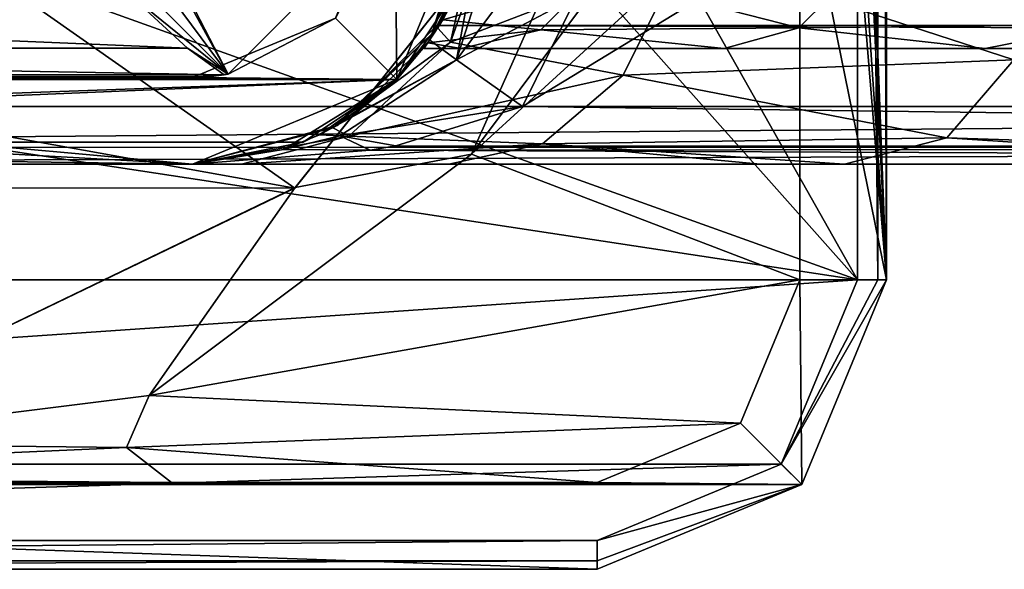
# Model space of a CAD drawing. Header units: millimetres. Extents: x -24 to 136, y -24 to 24.
# Tile 59 of 88: x 9.51 to 26.54, y -24.5 to -15. Entities that reach past the tile are written whole.
import ezdxf

# ---------------------------------------------------------------- set-up
doc = ezdxf.new("R2010")
doc.units = ezdxf.units.MM
doc.header["$LTSCALE"] = 101.851852
for name, color, linetype in [('24', 7, 'CONTINUOUS'), ('25', 7, 'CONTINUOUS'), ('31', 7, 'CONTINUOUS'), ('346', 7, 'CONTINUOUS'), ('355', 7, 'CONTINUOUS'), ('356', 7, 'CONTINUOUS'), ('357', 7, 'CONTINUOUS'), ('358', 7, 'CONTINUOUS'), ('359', 7, 'CONTINUOUS'), ('36', 7, 'CONTINUOUS'), ('360', 7, 'CONTINUOUS'), ('363', 7, 'CONTINUOUS'), ('365', 7, 'CONTINUOUS'), ('366', 7, 'CONTINUOUS'), ('376', 7, 'CONTINUOUS'), ('377', 7, 'CONTINUOUS'), ('378', 7, 'CONTINUOUS'), ('379', 7, 'CONTINUOUS'), ('380', 7, 'CONTINUOUS'), ('382', 7, 'CONTINUOUS'), ('4', 7, 'CONTINUOUS'), ('408', 7, 'CONTINUOUS'), ('423', 7, 'CONTINUOUS'), ('424', 7, 'CONTINUOUS'), ('427', 7, 'CONTINUOUS'), ('428', 7, 'CONTINUOUS'), ('429', 7, 'CONTINUOUS'), ('430', 7, 'CONTINUOUS'), ('433', 7, 'CONTINUOUS'), ('448', 7, 'CONTINUOUS'), ('452', 7, 'CONTINUOUS'), ('453', 7, 'CONTINUOUS'), ('454', 7, 'CONTINUOUS'), ('469', 7, 'CONTINUOUS'), ('470', 7, 'CONTINUOUS'), ('57', 7, 'CONTINUOUS'), ('58', 7, 'CONTINUOUS'), ('59', 7, 'CONTINUOUS'), ('8', 7, 'CONTINUOUS'), ('9', 7, 'CONTINUOUS')]:
    doc.layers.add(name, color=color, linetype=linetype)

msp = doc.modelspace()

# ---------------------------------------------------------------- linework, layer by layer
at = {"layer": '24', "linetype": 'CONTINUOUS'}
for points in [[(17.293, -13.925, 99), (16.742, -15.147, 99), (16.83, -15, 14), (17.293, -13.925, 99)], [(16.742, -15.147, 99), (14.929, -16.87, 99), (15, -16.83, 14), (16.742, -15.147, 99)], [(16.83, -15, 14), (16.742, -15.147, 99), (15, -16.83, 14), (16.83, -15, 14)], [(12.5, -17.5, 99), (12.5, -17.5, 14), (15, -16.83, 14), (12.5, -17.5, 99)], [(14.929, -16.87, 99), (12.5, -17.5, 99), (15, -16.83, 14), (14.929, -16.87, 99)]]:
    msp.add_3dface(points, dxfattribs=at)
at = {"layer": '25', "linetype": 'CONTINUOUS'}
for points in [[(16.963, -15.391, 105.206), (17.293, -13.925, 99), (17.933, -12.679, 104.268), (16.963, -15.391, 105.206)], [(16.963, -15.391, 105.206), (17.933, -12.679, 104.268), (21.002, -13.842, 111.124), (16.963, -15.391, 105.206)], [(27.599, -13.493, 114.278), (26.706, -15.698, 115.759), (21.002, -13.842, 111.124), (27.599, -13.493, 114.278)], [(16.742, -15.147, 99), (17.293, -13.925, 99), (16.963, -15.391, 105.206), (16.742, -15.147, 99)], [(16.963, -15.391, 105.206), (21.002, -13.842, 111.124), (19.948, -15.958, 112.385), (16.963, -15.391, 105.206)], [(21.002, -13.842, 111.124), (26.706, -15.698, 115.759), (19.948, -15.958, 112.385), (21.002, -13.842, 111.124)], [(14.929, -16.87, 99), (16.742, -15.147, 99), (16.963, -15.391, 105.206), (14.929, -16.87, 99)], [(15.205, -17.014, 106.519), (14.929, -16.87, 99), (16.963, -15.391, 105.206), (15.205, -17.014, 106.519)], [(15.205, -17.014, 106.519), (16.963, -15.391, 105.206), (19.948, -15.958, 112.385), (15.205, -17.014, 106.519)], [(26.706, -15.698, 115.759), (25.546, -17.042, 117.782), (19.948, -15.958, 112.385), (26.706, -15.698, 115.759)], [(26.706, -15.698, 115.759), (32.5, -17.269, 119.218), (25.546, -17.042, 117.782), (26.706, -15.698, 115.759)], [(15.205, -17.014, 106.519), (19.948, -15.958, 112.385), (18.551, -17.148, 114.076), (15.205, -17.014, 106.519)], [(19.948, -15.958, 112.385), (25.546, -17.042, 117.782), (18.551, -17.148, 114.076), (19.948, -15.958, 112.385)], [(12.5, -17.5, 99), (14.929, -16.87, 99), (15.205, -17.014, 106.519), (12.5, -17.5, 99)], [(13.349, -17.5, 108.563), (12.5, -17.5, 99), (15.205, -17.014, 106.519), (13.349, -17.5, 108.563)], [(13.349, -17.5, 108.563), (15.205, -17.014, 106.519), (18.551, -17.148, 114.076), (13.349, -17.5, 108.563)], [(16.936, -17.5, 116.087), (13.349, -17.5, 108.563), (18.551, -17.148, 114.076), (16.936, -17.5, 116.087)], [(22.32, -17.5, 119.56), (16.936, -17.5, 116.087), (18.551, -17.148, 114.076), (22.32, -17.5, 119.56)], [(25.546, -17.042, 117.782), (23.773, -17.5, 120.019), (18.551, -17.148, 114.076), (25.546, -17.042, 117.782)], [(23.773, -17.5, 120.019), (22.32, -17.5, 119.56), (18.551, -17.148, 114.076), (23.773, -17.5, 120.019)], [(32.5, -17.5, 121), (23.773, -17.5, 120.019), (25.546, -17.042, 117.782), (32.5, -17.5, 121)], [(32.5, -17.269, 119.218), (32.5, -17.5, 121), (25.546, -17.042, 117.782), (32.5, -17.269, 119.218)], [(16.936, -17.5, 116.087), (13.82, -17.5, 110.371), (13.349, -17.5, 108.563), (16.936, -17.5, 116.087)], [(22.32, -17.5, 119.56), (17.057, -17.5, 116.216), (16.936, -17.5, 116.087), (22.32, -17.5, 119.56)]]:
    msp.add_3dface(points, dxfattribs=at)
at = {"layer": '31', "linetype": 'CONTINUOUS'}
for points in [[(16.035, -16.036, 5), (17.117, -14.417, 5), (16.83, -15, 14), (16.035, -16.036, 5)], [(16.035, -16.036, 5), (16.83, -15, 14), (15, -16.83, 14), (16.035, -16.036, 5)], [(14.417, -17.118, 5), (16.035, -16.036, 5), (15, -16.83, 14), (14.417, -17.118, 5)], [(12.5, -17.5, 14), (14.417, -17.118, 5), (15, -16.83, 14), (12.5, -17.5, 14)], [(12.5, -17.5, 5), (14.417, -17.118, 5), (12.5, -17.5, 14), (12.5, -17.5, 5)]]:
    msp.add_3dface(points, dxfattribs=at)
at = {"layer": '346', "linetype": 'CONTINUOUS'}
for points in [[(24, -19.5, 5), (24, 19.5, 5), (15.306, -4.116, 5), (24, -19.5, 5)], [(13.715, -7.944, 5), (24, -19.5, 5), (15.306, -4.116, 5), (13.715, -7.944, 5)], [(7.912, -13.734, 5), (24, -19.5, 5), (13.715, -7.944, 5), (7.912, -13.734, 5)], [(-0.008, -15.85, 5), (24, -19.5, 5), (7.912, -13.734, 5), (-0.008, -15.85, 5)], [(-24, -19.5, 5), (24, -19.5, 5), (-0.008, -15.85, 5), (-24, -19.5, 5)], [(-22.682, -22.682, 5), (24, -19.5, 5), (-24, -19.5, 5), (-22.682, -22.682, 5)], [(22.682, -22.682, 5), (24, -19.5, 5), (-22.682, -22.682, 5), (22.682, -22.682, 5)], [(-19.5, -24, 5), (22.682, -22.682, 5), (-22.682, -22.682, 5), (-19.5, -24, 5)], [(19.5, -24, 5), (22.682, -22.682, 5), (-19.5, -24, 5), (19.5, -24, 5)]]:
    msp.add_3dface(points, dxfattribs=at)
at = {"layer": '355', "linetype": 'CONTINUOUS'}
for points in [[(19.5, -24, 5), (-19.5, -24, 5), (-19.5, -24.354, 4.854), (19.5, -24, 5)], [(19.5, -24, 5), (-19.5, -24.354, 4.854), (19.5, -24.354, 4.854), (19.5, -24, 5)], [(-19.5, -24.354, 4.854), (-19.5, -24.5, 4.5), (19.5, -24.354, 4.854), (-19.5, -24.354, 4.854)], [(-19.5, -24.5, 4.5), (19.5, -24.5, 4.5), (19.5, -24.354, 4.854), (-19.5, -24.5, 4.5)]]:
    msp.add_3dface(points, dxfattribs=at)
at = {"layer": '356', "linetype": 'CONTINUOUS'}
for points in [[(-19.5, -24.5, 4.5), (-19.5, -24.5), (19.5, -24.5), (-19.5, -24.5, 4.5)], [(19.5, -24.5, 4.5), (-19.5, -24.5, 4.5), (19.5, -24.5), (19.5, -24.5, 4.5)]]:
    msp.add_3dface(points, dxfattribs=at)
at = {"layer": '357', "linetype": 'CONTINUOUS'}
for points in [[(24.5, -19.5), (24.5, -19.5, 4.5), (23.036, -23.036, 4.5), (24.5, -19.5)], [(23.036, -23.035), (24.5, -19.5), (23.036, -23.036, 4.5), (23.036, -23.035)], [(19.5, -24.5, 4.5), (19.5, -24.5), (23.036, -23.035), (19.5, -24.5, 4.5)], [(19.5, -24.5, 4.5), (23.036, -23.035), (23.036, -23.036, 4.5), (19.5, -24.5, 4.5)]]:
    msp.add_3dface(points, dxfattribs=at)
at = {"layer": '358', "linetype": 'CONTINUOUS'}
for points in [[(24, -19.5, 5), (22.682, -22.682, 5), (24.354, -19.5, 4.854), (24, -19.5, 5)], [(24.5, -19.5, 4.5), (22.682, -22.682, 5), (23.036, -23.036, 4.5), (24.5, -19.5, 4.5)], [(22.682, -22.682, 5), (24.5, -19.5, 4.5), (24.354, -19.5, 4.854), (22.682, -22.682, 5)], [(22.682, -22.682, 5), (19.5, -24, 5), (23.036, -23.036, 4.5), (22.682, -22.682, 5)], [(19.5, -24, 5), (19.5, -24.354, 4.854), (23.036, -23.036, 4.5), (19.5, -24, 5)], [(19.5, -24.354, 4.854), (19.5, -24.5, 4.5), (23.036, -23.036, 4.5), (19.5, -24.354, 4.854)]]:
    msp.add_3dface(points, dxfattribs=at)
at = {"layer": '359', "linetype": 'CONTINUOUS'}
for points in [[(24, 19.5, 5), (24, -19.5, 5), (24.354, -19.5, 4.854), (24, 19.5, 5)], [(24, 19.5, 5), (24.354, -19.5, 4.854), (24.354, 19.5, 4.854), (24, 19.5, 5)], [(24.354, -19.5, 4.854), (24.5, -19.5, 4.5), (24.354, 19.5, 4.854), (24.354, -19.5, 4.854)], [(24.5, -19.5, 4.5), (24.5, 19.5, 4.5), (24.354, 19.5, 4.854), (24.5, -19.5, 4.5)]]:
    msp.add_3dface(points, dxfattribs=at)
at = {"layer": '36', "linetype": 'CONTINUOUS'}
for points in [[(28.325, -15.083, 118.784), (29.459, -13.888, 117.203), (24.04, -14.092, 116.194), (28.325, -15.083, 118.784)], [(16.828, -15.004, 111.818), (19.458, -14.236, 113.424), (17.282, -13.961, 110.231), (16.828, -15.004, 111.818)], [(19.458, -14.236, 113.424), (22.988, -15.142, 117.577), (24.04, -14.092, 116.194), (19.458, -14.236, 113.424)], [(22.988, -15.142, 117.577), (28.325, -15.083, 118.784), (24.04, -14.092, 116.194), (22.988, -15.142, 117.577)], [(18.527, -15.179, 114.654), (19.458, -14.236, 113.424), (16.828, -15.004, 111.818), (18.527, -15.179, 114.654)], [(19.458, -14.236, 113.424), (18.527, -15.179, 114.654), (22.988, -15.142, 117.577), (19.458, -14.236, 113.424)], [(16.571, -15.403, 113.633), (18.527, -15.179, 114.654), (16.828, -15.004, 111.818), (16.571, -15.403, 113.633)], [(18.527, -15.179, 114.654), (21.696, -15.5, 119.321), (22.988, -15.142, 117.577), (18.527, -15.179, 114.654)], [(21.696, -15.5, 119.321), (26.205, -15.5, 120.544), (22.988, -15.142, 117.577), (21.696, -15.5, 119.321)], [(26.205, -15.5, 120.544), (28.325, -15.083, 118.784), (22.988, -15.142, 117.577), (26.205, -15.5, 120.544)], [(26.205, -15.5, 120.544), (32.5, -15.5, 121), (28.325, -15.083, 118.784), (26.205, -15.5, 120.544)], [(17.144, -15.5, 116.309), (18.527, -15.179, 114.654), (16.571, -15.403, 113.633), (17.144, -15.5, 116.309)], [(18.527, -15.179, 114.654), (17.144, -15.5, 116.309), (21.696, -15.5, 119.321), (18.527, -15.179, 114.654)], [(16.5, -15.5, 115.584), (17.144, -15.5, 116.309), (16.571, -15.403, 113.633), (16.5, -15.5, 115.584)], [(21.809, -15.5, 119.367), (26.205, -15.5, 120.544), (21.696, -15.5, 119.321), (21.809, -15.5, 119.367)]]:
    msp.add_3dface(points, dxfattribs=at)
at = {"layer": '360', "linetype": 'CONTINUOUS'}
for points in [[(24.5, -19.5, 4.5), (24.5, -19.5), (24.5, 19.5), (24.5, -19.5, 4.5)], [(24.5, 19.5, 4.5), (24.5, -19.5, 4.5), (24.5, 19.5), (24.5, 19.5, 4.5)]]:
    msp.add_3dface(points, dxfattribs=at)
at = {"layer": '363', "linetype": 'CONTINUOUS'}
for points in [[(24.5, 19.5), (24.5, -19.5), (23, 19.5), (24.5, 19.5)], [(24.5, -19.5), (23, 12.135), (23, 19.5), (24.5, -19.5)], [(23, 12.135), (24.5, -19.5), (22.398, 11.36), (23, 12.135)], [(24.5, -19.5), (22.9, 0), (22.398, 11.36), (24.5, -19.5)], [(22.9, 0), (24.5, -19.5), (23, -12.135), (22.9, 0)], [(14.279, -17.903), (20.631, -9.939), (17.324, -17.324), (14.279, -17.903)], [(17.324, -17.324), (20.631, -9.939), (21.498, -11.751), (17.324, -17.324)], [(23, -12.135), (24.5, -19.5), (23, -19.5), (23, -12.135)], [(11.751, -21.498), (14.279, -17.903), (17.324, -17.324), (11.751, -21.498)], [(5.098, -22.325), (14.279, -17.903), (11.751, -21.498), (5.098, -22.325)], [(23, -19.5), (23.036, -23.035), (21.975, -21.975), (23, -19.5)], [(24.5, -19.5), (23.036, -23.035), (23, -19.5), (24.5, -19.5)], [(5.098, -22.325), (11.751, -21.498), (11.36, -22.398), (5.098, -22.325)], [(21.975, -21.975), (23.036, -23.035), (19.5, -23), (21.975, -21.975)], [(-0.004, -22.9), (5.098, -22.325), (11.36, -22.398), (-0.004, -22.9)], [(12.135, -23), (-0.004, -22.9), (11.36, -22.398), (12.135, -23)], [(-0.004, -22.9), (12.135, -23), (-12.135, -23), (-0.004, -22.9)], [(23.036, -23.035), (-23.035, -23.036), (-12.135, -23), (23.036, -23.035)], [(19.5, -24.5), (-23.035, -23.036), (23.036, -23.035), (19.5, -24.5)], [(-19.5, -24.5), (-23.035, -23.036), (19.5, -24.5), (-19.5, -24.5)], [(12.135, -23), (23.036, -23.035), (-12.135, -23), (12.135, -23)], [(19.5, -23), (23.036, -23.035), (12.135, -23), (19.5, -23)]]:
    msp.add_3dface(points, dxfattribs=at)
at = {"layer": '365', "linetype": 'CONTINUOUS'}
for points in [[(20.621, -9.958, 3.2), (14.268, -17.911, 3.2), (7.678, -13.292, 3.2), (20.621, -9.958, 3.2)], [(7.678, -13.292, 3.2), (14.268, -17.911, 3.2), (0, -15.35, 3.2), (7.678, -13.292, 3.2)], [(14.268, -17.911, 3.2), (-14.279, -17.903, 3.2), (0, -15.35, 3.2), (14.268, -17.911, 3.2)], [(5.1, -22.325, 3.2), (-14.279, -17.903, 3.2), (14.268, -17.911, 3.2), (5.1, -22.325, 3.2)]]:
    msp.add_3dface(points, dxfattribs=at)
at = {"layer": '366', "linetype": 'CONTINUOUS'}
for points in [[(14.279, -17.903), (14.268, -17.911, 3.2), (20.621, -9.958, 3.2), (14.279, -17.903)], [(20.631, -9.939), (14.279, -17.903), (20.621, -9.958, 3.2), (20.631, -9.939)], [(14.279, -17.903), (5.098, -22.325), (14.268, -17.911, 3.2), (14.279, -17.903)], [(5.098, -22.325), (5.1, -22.325, 3.2), (14.268, -17.911, 3.2), (5.098, -22.325)]]:
    msp.add_3dface(points, dxfattribs=at)
at = {"layer": '376', "linetype": 'CONTINUOUS'}
for points in [[(17.324, -17.324), (21.498, -11.751), (17.324, -17.324, 3.5), (17.324, -17.324)], [(17.324, -17.324, 3.5), (21.498, -11.751), (21.498, -11.751, 3.5), (17.324, -17.324, 3.5)], [(11.751, -21.498), (17.324, -17.324), (11.751, -21.498, 3.5), (11.751, -21.498)], [(11.751, -21.498, 3.5), (17.324, -17.324), (17.324, -17.324, 3.5), (11.751, -21.498, 3.5)]]:
    msp.add_3dface(points, dxfattribs=at)
at = {"layer": '377', "linetype": 'CONTINUOUS'}
for points in [[(11.36, -22.398), (11.751, -21.498), (11.36, -22.398, 3.5), (11.36, -22.398)], [(11.751, -21.498), (11.751, -21.498, 3.5), (11.36, -22.398, 3.5), (11.751, -21.498)], [(12.135, -23), (11.36, -22.398), (12.135, -23, 3.5), (12.135, -23)], [(12.135, -23, 3.5), (11.36, -22.398), (11.36, -22.398, 3.5), (12.135, -23, 3.5)]]:
    msp.add_3dface(points, dxfattribs=at)
at = {"layer": '378', "linetype": 'CONTINUOUS'}
for points in [[(19.5, -23), (12.135, -23), (19.5, -23, 3.5), (19.5, -23)], [(12.135, -23), (12.135, -23, 3.5), (19.5, -23, 3.5), (12.135, -23)]]:
    msp.add_3dface(points, dxfattribs=at)
at = {"layer": '379', "linetype": 'CONTINUOUS'}
for points in [[(23, -19.5), (21.975, -21.975), (23, -19.5, 3.5), (23, -19.5)], [(23, -19.5, 3.5), (21.975, -21.975), (21.975, -21.975, 3.5), (23, -19.5, 3.5)], [(21.975, -21.975), (19.5, -23), (21.975, -21.975, 3.5), (21.975, -21.975)], [(19.5, -23), (19.5, -23, 3.5), (21.975, -21.975, 3.5), (19.5, -23)]]:
    msp.add_3dface(points, dxfattribs=at)
at = {"layer": '380', "linetype": 'CONTINUOUS'}
for points in [[(23, -12.135), (23, -19.5), (23, -12.135, 3.5), (23, -12.135)], [(23, -19.5), (23, -19.5, 3.5), (23, -12.135, 3.5), (23, -19.5)]]:
    msp.add_3dface(points, dxfattribs=at)
at = {"layer": '382', "linetype": 'CONTINUOUS'}
for points in [[(17.324, -17.324, 3.5), (21.498, -11.751, 3.5), (23, -12.135, 3.5), (17.324, -17.324, 3.5)], [(23, -19.5, 3.5), (17.324, -17.324, 3.5), (23, -12.135, 3.5), (23, -19.5, 3.5)], [(11.751, -21.498, 3.5), (17.324, -17.324, 3.5), (23, -19.5, 3.5), (11.751, -21.498, 3.5)], [(11.751, -21.498, 3.5), (23, -19.5, 3.5), (21.975, -21.975, 3.5), (11.751, -21.498, 3.5)], [(11.36, -22.398, 3.5), (11.751, -21.498, 3.5), (21.975, -21.975, 3.5), (11.36, -22.398, 3.5)], [(19.5, -23, 3.5), (11.36, -22.398, 3.5), (21.975, -21.975, 3.5), (19.5, -23, 3.5)], [(12.135, -23, 3.5), (11.36, -22.398, 3.5), (19.5, -23, 3.5), (12.135, -23, 3.5)]]:
    msp.add_3dface(points, dxfattribs=at)
at = {"layer": '4', "linetype": 'CONTINUOUS'}
for points in [[(-16.036, -16.035, 5), (-17.118, -14.417, 5), (17.117, -14.417, 5), (-16.036, -16.035, 5)], [(16.035, -16.036, 5), (-16.036, -16.035, 5), (17.117, -14.417, 5), (16.035, -16.036, 5)], [(-14.417, -17.117, 5), (-16.036, -16.035, 5), (16.035, -16.036, 5), (-14.417, -17.117, 5)], [(14.417, -17.118, 5), (-14.417, -17.117, 5), (16.035, -16.036, 5), (14.417, -17.118, 5)], [(-12.5, -17.5, 5), (-14.417, -17.117, 5), (12.5, -17.5, 5), (-12.5, -17.5, 5)], [(12.5, -17.5, 5), (-14.417, -17.117, 5), (14.417, -17.118, 5), (12.5, -17.5, 5)]]:
    msp.add_3dface(points, dxfattribs=at)
at = {"layer": '408', "linetype": 'CONTINUOUS'}
for points in [[(14.975, -14.975, 130.7), (16, -12.5, 130.7), (16.035, -16.035, 130.7), (14.975, -14.975, 130.7)], [(16.035, -16.035, 130.7), (16, -12.5, 130.7), (17.5, -12.5, 130.7), (16.035, -16.035, 130.7)], [(12.5, -16, 130.7), (14.975, -14.975, 130.7), (16.035, -16.035, 130.7), (12.5, -16, 130.7)], [(2.592, -16.599, 130.7), (5.122, -16, 130.7), (16.035, -16.035, 130.7), (2.592, -16.599, 130.7)], [(5.122, -16, 130.7), (12.5, -16, 130.7), (16.035, -16.035, 130.7), (5.122, -16, 130.7)], [(12.5, -17.5, 130.7), (2.592, -16.599, 130.7), (16.035, -16.035, 130.7), (12.5, -17.5, 130.7)], [(0, -16.8, 130.7), (2.592, -16.599, 130.7), (12.5, -17.5, 130.7), (0, -16.8, 130.7)], [(0, -17.5, 130.7), (0, -16.8, 130.7), (12.5, -17.5, 130.7), (0, -17.5, 130.7)]]:
    msp.add_3dface(points, dxfattribs=at)
at = {"layer": '423', "linetype": 'CONTINUOUS'}
for points in [[(19.144, -14.596, 153.034), (72.516, 16.5, 153.966), (18.21, -16.5, 153.018), (19.144, -14.596, 153.034)], [(18.21, -16.5, 153.018), (72.516, 16.5, 153.966), (72.516, -16.5, 153.966), (18.21, -16.5, 153.018)]]:
    msp.add_3dface(points, dxfattribs=at)
at = {"layer": '424', "linetype": 'CONTINUOUS'}
for points in [[(17.271, -13.997, 151.034), (17.658, -12.5, 151.819), (16.603, -15.357, 151.018), (17.271, -13.997, 151.034)], [(16.603, -15.357, 151.018), (17.658, -12.5, 151.819), (17.068, -15.698, 152.422), (16.603, -15.357, 151.018)], [(19.465, -12.5, 153.04), (19.144, -14.596, 153.034), (17.068, -15.698, 152.422), (19.465, -12.5, 153.04)], [(18.094, -12.5, 152.463), (19.465, -12.5, 153.04), (17.068, -15.698, 152.422), (18.094, -12.5, 152.463)], [(17.658, -12.5, 151.819), (18.094, -12.5, 152.463), (17.068, -15.698, 152.422), (17.658, -12.5, 151.819)], [(19.144, -14.596, 153.034), (18.21, -16.5, 153.018), (17.068, -15.698, 152.422), (19.144, -14.596, 153.034)]]:
    msp.add_3dface(points, dxfattribs=at)
at = {"layer": '427', "linetype": 'CONTINUOUS'}
for points in [[(16.035, -16.035, 130.7), (17.5, -12.5, 130.7), (16.603, -15.357, 151.018), (16.035, -16.035, 130.7)], [(17.5, -12.5, 130.7), (17.271, -13.997, 151.034), (16.603, -15.357, 151.018), (17.5, -12.5, 130.7)], [(16.035, -16.035, 130.7), (16.603, -15.357, 151.018), (15.261, -16.669, 151.613), (16.035, -16.035, 130.7)], [(12.5, -17.5, 130.7), (16.035, -16.035, 130.7), (12.5, -17.5, 153.918), (12.5, -17.5, 130.7)], [(12.5, -17.5, 153.918), (16.035, -16.035, 130.7), (14.073, -17.246, 152.54), (12.5, -17.5, 153.918)], [(14.073, -17.246, 152.54), (16.035, -16.035, 130.7), (14.698, -16.991, 152.031), (14.073, -17.246, 152.54)], [(14.698, -16.991, 152.031), (16.035, -16.035, 130.7), (15.261, -16.669, 151.613), (14.698, -16.991, 152.031)]]:
    msp.add_3dface(points, dxfattribs=at)
at = {"layer": '428', "linetype": 'CONTINUOUS'}
for points in [[(16.603, -15.357, 151.018), (17.068, -15.698, 152.422), (15.261, -16.669, 151.613), (16.603, -15.357, 151.018)], [(17.068, -15.698, 152.422), (14.698, -16.991, 152.031), (15.261, -16.669, 151.613), (17.068, -15.698, 152.422)], [(14.698, -16.991, 152.031), (17.068, -15.698, 152.422), (15.048, -17.009, 152.781), (14.698, -16.991, 152.031)], [(17.068, -15.698, 152.422), (18.21, -16.5, 153.018), (15.048, -17.009, 152.781), (17.068, -15.698, 152.422)], [(15.048, -17.009, 152.781), (18.21, -16.5, 153.018), (16.016, -17.179, 153.246), (15.048, -17.009, 152.781)], [(14.073, -17.246, 152.54), (14.698, -16.991, 152.031), (15.048, -17.009, 152.781), (14.073, -17.246, 152.54)], [(14.073, -17.246, 152.54), (15.048, -17.009, 152.781), (15.574, -17.259, 153.321), (14.073, -17.246, 152.54)], [(15.574, -17.259, 153.321), (15.048, -17.009, 152.781), (16.016, -17.179, 153.246), (15.574, -17.259, 153.321)], [(12.5, -17.5, 153.918), (14.073, -17.246, 152.54), (15.574, -17.259, 153.321), (12.5, -17.5, 153.918)]]:
    msp.add_3dface(points, dxfattribs=at)
at = {"layer": '429', "linetype": 'CONTINUOUS'}
for points in [[(16.016, -17.179, 153.246), (18.21, -16.5, 153.018), (72.512, -17.207, 154.259), (16.016, -17.179, 153.246)], [(18.21, -16.5, 153.018), (72.516, -16.5, 153.966), (72.512, -17.207, 154.259), (18.21, -16.5, 153.018)], [(15.574, -17.259, 153.321), (16.016, -17.179, 153.246), (72.512, -17.207, 154.259), (15.574, -17.259, 153.321)], [(12.5, -17.5, 153.918), (15.574, -17.259, 153.321), (72.5, -17.5, 154.966), (12.5, -17.5, 153.918)], [(72.5, -17.5, 154.966), (15.574, -17.259, 153.321), (72.512, -17.207, 154.259), (72.5, -17.5, 154.966)]]:
    msp.add_3dface(points, dxfattribs=at)
at = {"layer": '430', "linetype": 'CONTINUOUS'}
for points in [[(0, -17.5, 130.7), (12.5, -17.5, 130.7), (-12.5, -17.5, 154.482), (0, -17.5, 130.7)], [(12.5, -17.5, 130.7), (12.5, -17.5, 153.918), (-12.5, -17.5, 154.482), (12.5, -17.5, 130.7)], [(12.5, -17.5, 153.918), (72.5, -17.5, 154.966), (-12.5, -17.5, 154.482), (12.5, -17.5, 153.918)], [(-12.5, -17.5, 154.482), (72.5, -17.5, 154.966), (72.5, -17.5, 155.965), (-12.5, -17.5, 154.482)]]:
    msp.add_3dface(points, dxfattribs=at)
at = {"layer": '433', "linetype": 'CONTINUOUS'}
for points in [[(-12.517, -16.5, 155.482), (72.481, -16.5, 156.965), (-12.517, 16.5, 155.482), (-12.517, -16.5, 155.482)], [(-12.517, 16.5, 155.482), (72.481, -16.5, 156.965), (72.481, 16.5, 156.965), (-12.517, 16.5, 155.482)]]:
    msp.add_3dface(points, dxfattribs=at)
at = {"layer": '448', "linetype": 'CONTINUOUS'}
for points in [[(-12.517, -16.5, 155.482), (-12.512, -17.207, 155.189), (72.481, -16.5, 156.965), (-12.517, -16.5, 155.482)], [(72.481, -16.5, 156.965), (-12.512, -17.207, 155.189), (72.488, -17.213, 156.666), (72.481, -16.5, 156.965)], [(-12.512, -17.207, 155.189), (-12.5, -17.5, 154.482), (72.488, -17.213, 156.666), (-12.512, -17.207, 155.189)], [(-12.5, -17.5, 154.482), (72.5, -17.5, 155.965), (72.488, -17.213, 156.666), (-12.5, -17.5, 154.482)]]:
    msp.add_3dface(points, dxfattribs=at)
at = {"layer": '452', "linetype": 'CONTINUOUS'}
for points in [[(-1.792, -16, 136.825), (-12.5, -16, 136.265), (12.5, -16, 152.2), (-1.792, -16, 136.825)], [(12.5, -16, 152.2), (-12.5, -16, 136.265), (-12.5, -16, 152.2), (12.5, -16, 152.2)], [(0.244, -16, 137.684), (-1.792, -16, 136.825), (12.5, -16, 152.2), (0.244, -16, 137.684)], [(2.422, -16, 136.106), (0.244, -16, 137.684), (12.5, -16, 152.2), (2.422, -16, 136.106)], [(5.122, -16, 130.7), (2.422, -16, 136.106), (12.5, -16, 152.2), (5.122, -16, 130.7)], [(12.5, -16, 130.7), (5.122, -16, 130.7), (12.5, -16, 152.2), (12.5, -16, 130.7)]]:
    msp.add_3dface(points, dxfattribs=at)
at = {"layer": '453', "linetype": 'CONTINUOUS'}
for points in [[(-11.336, -14.5, 153.7), (12.413, -15.494, 153.324), (-12.413, -15.493, 153.324), (-11.336, -14.5, 153.7)], [(11.336, -14.5, 153.7), (12.413, -15.494, 153.324), (-11.336, -14.5, 153.7), (11.336, -14.5, 153.7)], [(-12.413, -15.493, 153.324), (13.048, -15.957, 152.558), (-13.048, -15.957, 152.557), (-12.413, -15.493, 153.324)], [(12.413, -15.494, 153.324), (13.048, -15.957, 152.558), (-12.413, -15.493, 153.324), (12.413, -15.494, 153.324)], [(13.048, -15.957, 152.558), (12.776, -15.989, 152.381), (-13.048, -15.957, 152.557), (13.048, -15.957, 152.558)], [(-13.048, -15.957, 152.557), (12.776, -15.989, 152.381), (-12.776, -15.989, 152.381), (-13.048, -15.957, 152.557)], [(12.5, -16, 152.2), (-12.5, -16, 152.2), (-12.776, -15.989, 152.381), (12.5, -16, 152.2)], [(12.776, -15.989, 152.381), (12.5, -16, 152.2), (-12.776, -15.989, 152.381), (12.776, -15.989, 152.381)]]:
    msp.add_3dface(points, dxfattribs=at)
at = {"layer": '454', "linetype": 'CONTINUOUS'}
for points in [[(14.975, -14.975, 130.7), (12.5, -16, 130.7), (13.117, -15.945, 152.2), (14.975, -14.975, 130.7)], [(14.975, -14.975, 152.2), (14.975, -14.975, 130.7), (13.117, -15.945, 152.2), (14.975, -14.975, 152.2)], [(13.117, -15.945, 152.2), (12.5, -16, 130.7), (13.083, -15.951, 152.379), (13.117, -15.945, 152.2)], [(12.5, -16, 130.7), (13.048, -15.957, 152.558), (13.083, -15.951, 152.379), (12.5, -16, 130.7)], [(12.5, -16, 130.7), (12.776, -15.989, 152.381), (13.048, -15.957, 152.558), (12.5, -16, 130.7)], [(12.5, -16, 130.7), (12.5, -16, 152.2), (12.776, -15.989, 152.381), (12.5, -16, 130.7)]]:
    msp.add_3dface(points, dxfattribs=at)
at = {"layer": '469', "linetype": 'CONTINUOUS'}
for points in [[(13.117, -15.945, 152.2), (11.336, -14.5, 153.7), (4.089, -6.918, 152.2), (13.117, -15.945, 152.2)], [(12.413, -15.494, 153.324), (11.336, -14.5, 153.7), (13.117, -15.945, 152.2), (12.413, -15.494, 153.324)], [(13.048, -15.957, 152.558), (12.413, -15.494, 153.324), (13.117, -15.945, 152.2), (13.048, -15.957, 152.558)], [(13.048, -15.957, 152.558), (13.117, -15.945, 152.2), (13.083, -15.951, 152.379), (13.048, -15.957, 152.558)]]:
    msp.add_3dface(points, dxfattribs=at)
at = {"layer": '470', "linetype": 'CONTINUOUS'}
for points in [[(7.018, -4.19, 152.2), (13.117, -15.945, 152.2), (6.865, -4.559, 152.2), (7.018, -4.19, 152.2)], [(15.945, -13.117, 152.2), (13.117, -15.945, 152.2), (7.018, -4.19, 152.2), (15.945, -13.117, 152.2)], [(6.865, -4.559, 152.2), (13.117, -15.945, 152.2), (5.89, -6.224, 152.2), (6.865, -4.559, 152.2)], [(13.117, -15.945, 152.2), (4.089, -6.918, 152.2), (5.89, -6.224, 152.2), (13.117, -15.945, 152.2)], [(15.945, -13.117, 152.2), (14.975, -14.975, 152.2), (13.117, -15.945, 152.2), (15.945, -13.117, 152.2)]]:
    msp.add_3dface(points, dxfattribs=at)
at = {"layer": '57', "linetype": 'CONTINUOUS'}
for points in [[(17.04, -14.596, 126.876), (17.27, -14, 127), (126.5, -15.061, 126.561), (17.04, -14.596, 126.876)], [(17.27, -14, 127), (126.5, -14, 127), (126.5, -15.061, 126.561), (17.27, -14, 127)], [(16.769, -15.102, 126.517), (17.04, -14.596, 126.876), (126.5, -15.061, 126.561), (16.769, -15.102, 126.517)], [(16.5, -15.5, 125.5), (16.769, -15.102, 126.517), (126.5, -15.5, 125.5), (16.5, -15.5, 125.5)], [(126.5, -15.5, 125.5), (16.769, -15.102, 126.517), (126.5, -15.061, 126.561), (126.5, -15.5, 125.5)]]:
    msp.add_3dface(points, dxfattribs=at)
at = {"layer": '58', "linetype": 'CONTINUOUS'}
for points in [[(16.828, -15.004, 111.818), (17.282, -13.961, 110.231), (17.04, -14.596, 126.876), (16.828, -15.004, 111.818)], [(16.769, -15.102, 126.517), (16.828, -15.004, 111.818), (17.04, -14.596, 126.876), (16.769, -15.102, 126.517)], [(16.5, -15.5, 125.5), (16.571, -15.403, 113.633), (16.769, -15.102, 126.517), (16.5, -15.5, 125.5)], [(16.571, -15.403, 113.633), (16.828, -15.004, 111.818), (16.769, -15.102, 126.517), (16.571, -15.403, 113.633)], [(16.5, -15.5, 115.584), (16.571, -15.403, 113.633), (16.5, -15.5, 125.5), (16.5, -15.5, 115.584)]]:
    msp.add_3dface(points, dxfattribs=at)
at = {"layer": '59', "linetype": 'CONTINUOUS'}
for points in [[(32.5, -15.5, 121), (26.205, -15.5, 120.544), (16.5, -15.5, 125.5), (32.5, -15.5, 121)], [(32.5, -15.5, 121), (16.5, -15.5, 125.5), (126.5, -15.5, 125.5), (32.5, -15.5, 121)], [(17.144, -15.5, 116.309), (16.5, -15.5, 115.584), (21.696, -15.5, 119.321), (17.144, -15.5, 116.309)], [(16.5, -15.5, 115.584), (21.809, -15.5, 119.367), (21.696, -15.5, 119.321), (16.5, -15.5, 115.584)], [(21.809, -15.5, 119.367), (16.5, -15.5, 115.584), (16.5, -15.5, 125.5), (21.809, -15.5, 119.367)], [(26.205, -15.5, 120.544), (21.809, -15.5, 119.367), (16.5, -15.5, 125.5), (26.205, -15.5, 120.544)]]:
    msp.add_3dface(points, dxfattribs=at)
at = {"layer": '8', "linetype": 'CONTINUOUS'}
for points in [[(-12.5, -17.5, 129), (126.5, -17.5, 129), (-12.5, 17.5, 129), (-12.5, -17.5, 129)], [(-12.5, 17.5, 129), (126.5, -17.5, 129), (126.5, 17.5, 129), (-12.5, 17.5, 129)]]:
    msp.add_3dface(points, dxfattribs=at)
at = {"layer": '9', "linetype": 'CONTINUOUS'}
for points in [[(-12.5, -17.5, 5), (12.5, -17.5, 5), (-12.5, -17.5, 14), (-12.5, -17.5, 5)], [(-12.5, -17.5, 14), (12.5, -17.5, 5), (-12.5, -17.5, 129), (-12.5, -17.5, 14)], [(-12.5, -17.5, 129), (12.5, -17.5, 5), (12.5, -17.5, 14), (-12.5, -17.5, 129)], [(126.5, -17.5, 129), (-12.5, -17.5, 129), (126.5, -17.5, 121), (126.5, -17.5, 129)], [(126.5, -17.5, 121), (-12.5, -17.5, 129), (32.5, -17.5, 121), (126.5, -17.5, 121)], [(32.5, -17.5, 121), (-12.5, -17.5, 129), (23.773, -17.5, 120.019), (32.5, -17.5, 121)], [(23.773, -17.5, 120.019), (-12.5, -17.5, 129), (22.32, -17.5, 119.56), (23.773, -17.5, 120.019)], [(22.32, -17.5, 119.56), (-12.5, -17.5, 129), (17.057, -17.5, 116.216), (22.32, -17.5, 119.56)], [(17.057, -17.5, 116.216), (-12.5, -17.5, 129), (16.936, -17.5, 116.087), (17.057, -17.5, 116.216)], [(16.936, -17.5, 116.087), (-12.5, -17.5, 129), (13.82, -17.5, 110.371), (16.936, -17.5, 116.087)], [(13.82, -17.5, 110.371), (-12.5, -17.5, 129), (13.349, -17.5, 108.563), (13.82, -17.5, 110.371)], [(13.349, -17.5, 108.563), (-12.5, -17.5, 129), (12.5, -17.5, 99), (13.349, -17.5, 108.563)], [(12.5, -17.5, 99), (-12.5, -17.5, 129), (12.5, -17.5, 14), (12.5, -17.5, 99)]]:
    msp.add_3dface(points, dxfattribs=at)

doc.saveas('drawing.dxf')
